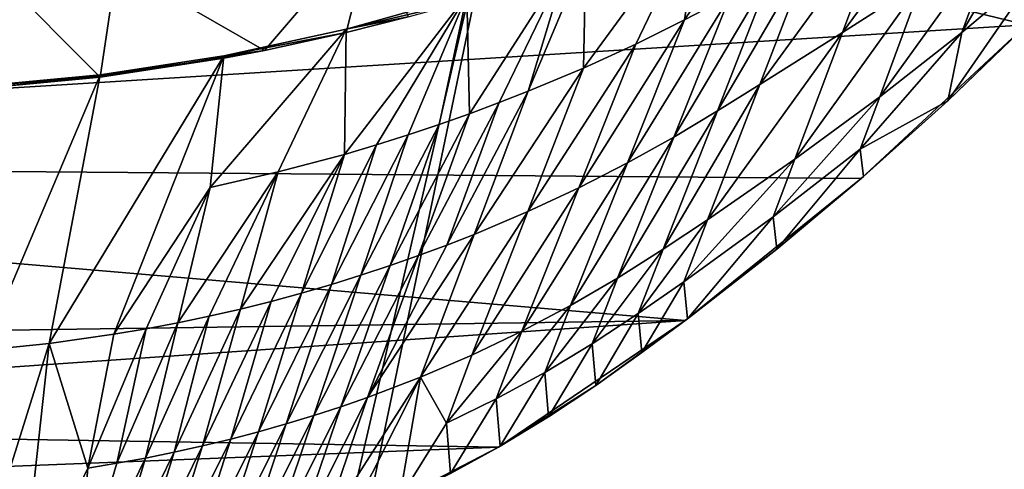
# Model space of a CAD drawing. Header units: metres. Extents: x -1204 to 0, y -809 to 0.
# Tile 77 of 111: x -576 to -395, y -224 to -141. Entities that reach past the tile are written whole.
import ezdxf

# ---------------------------------------------------------------- set-up
doc = ezdxf.new("R2010")
doc.units = ezdxf.units.M

msp = doc.modelspace()

# ---------------------------------------------------------------- linework, layer by layer
at = {"layer": 'top'}
for points in [[(-797.272644, -167.11203, 662.0271), (-390.565918, -141.8452, 662.689331), (-731.955872, -59.277416, 664.851318)], [(-731.955872, -59.277416, 664.851318), (-390.565918, -141.8452, 662.689331), (-376.047058, -126.873741, 663.081421)], [(-450.501495, -119.943573, 340.780518), (-434.392822, -112.350441, 364.400909), (-453.697174, -140.912186, 419.512299)], [(-453.697174, -140.912186, 419.512299), (-434.392822, -112.350441, 364.400909), (-445.30658, -136.444016, 428.878143)], [(-415.811554, -119.86956, 469.62207), (-401.962311, -112.557587, 490.79306), (-424.571503, -143.26329, 521.905518)], [(-401.962311, -112.557587, 490.79306), (-409.828522, -133.843399, 536.164978), (-424.571503, -143.26329, 521.905518)], [(-471.917786, -128.75795, 317.397827), (-450.501495, -119.943573, 340.780518), (-472.369751, -149.80069, 402.428864)], [(-450.501495, -119.943573, 340.780518), (-462.728394, -145.384369, 410.687714), (-472.369751, -149.80069, 402.428864)], [(-462.728394, -145.384369, 410.687714), (-450.501495, -119.943573, 340.780518), (-453.697174, -140.912186, 419.512299)], [(-430.23111, -127.826881, 448.949951), (-415.811554, -119.86956, 469.62207), (-439.840576, -152.832901, 508.030304)], [(-415.811554, -119.86956, 469.62207), (-424.571503, -143.26329, 521.905518), (-439.840576, -152.832901, 508.030304)], [(-395.665955, -124.534836, 550.788269), (-388.815094, -119.908661, 558.226807), (-402.559265, -143.231949, 589.112122)], [(-388.815094, -119.908661, 558.226807), (-387.944916, -130.988281, 596.848816), (-402.559265, -143.231949, 589.112122)], [(-531.228821, -146.570663, 264.158722), (-558.484497, -130.856857, 259.570862), (-511.037231, -122.887848, 267.528809)], [(-516.166626, -143.228409, 267.287048), (-531.228821, -146.570663, 264.158722), (-511.037231, -122.887848, 267.528809)], [(-511.037231, -122.887848, 267.528809), (-504.710419, -140.36409, 267.185699), (-516.166626, -143.228409, 267.287048)], [(-409.828522, -133.843399, 536.164978), (-395.665955, -124.534836, 550.788269), (-417.694946, -155.110092, 581.543945)], [(-395.665955, -124.534836, 550.788269), (-402.559265, -143.231949, 589.112122), (-417.694946, -155.110092, 581.543945)], [(-475.337463, -130.034241, 314.280945), (-471.917786, -128.75795, 317.397827), (-482.597382, -154.10318, 394.770203)], [(-471.917786, -128.75795, 317.397827), (-472.369751, -149.80069, 402.428864), (-482.597382, -154.10318, 394.770203)], [(-437.635254, -132.076294, 438.808685), (-430.23111, -127.826881, 448.949951), (-447.658203, -157.692886, 501.24881)], [(-430.23111, -127.826881, 448.949951), (-439.840576, -152.832901, 508.030304), (-447.658203, -157.692886, 501.24881)], [(-561.604797, -151.475204, 259.205292), (-580.231567, -132.751144, 257.722107), (-558.484497, -130.856857, 259.570862)], [(-531.228821, -146.570663, 264.158722), (-561.604797, -151.475204, 259.205292), (-558.484497, -130.856857, 259.570862)], [(-475.337463, -130.034241, 314.280945), (-493.395264, -158.236313, 387.766876), (-493.876373, -136.342621, 299.731445)], [(-487.926178, -156.194427, 391.18277), (-493.395264, -158.236313, 387.766876), (-475.337463, -130.034241, 314.280945)], [(-482.597382, -154.10318, 394.770203), (-487.926178, -156.194427, 391.18277), (-475.337463, -130.034241, 314.280945)], [(-445.30658, -136.444016, 428.878143), (-437.635254, -132.076294, 438.808685), (-455.690033, -162.5439, 494.624023)], [(-437.635254, -132.076294, 438.808685), (-447.658203, -157.692886, 501.24881), (-455.690033, -162.5439, 494.624023)], [(-402.559265, -143.231949, 589.112122), (-387.944916, -130.988281, 596.848816), (-405.095734, -155.837646, 628.365051)], [(-405.095734, -155.837646, 628.365051), (-387.944916, -130.988281, 596.848816), (-390.036316, -141.317017, 628.365051)], [(-561.604797, -151.475204, 259.205292), (-581.799316, -153.367188, 257.649963), (-580.231567, -132.751144, 257.722107)], [(-424.571503, -143.26329, 521.905518), (-409.828522, -133.843399, 536.164978), (-433.331696, -166.63382, 574.197449)], [(-409.828522, -133.843399, 536.164978), (-417.694946, -155.110092, 581.543945), (-433.331696, -166.63382, 574.197449)], [(-516.159607, -142.602585, 286.35611), (-493.876373, -136.342621, 299.731445), (-516.501465, -165.741959, 375.751495)], [(-493.876373, -136.342621, 299.731445), (-510.552277, -163.979248, 378.504761), (-516.501465, -165.741959, 375.751495)], [(-493.876373, -136.342621, 299.731445), (-516.159607, -142.602585, 286.35611), (-493.45343, -137.251343, 265.364166)], [(-516.159607, -142.602585, 286.35611), (-504.710419, -140.36409, 267.185699), (-493.45343, -137.251343, 265.364166)], [(-493.876373, -136.342621, 299.731445), (-504.713959, -162.135956, 381.426239), (-510.552277, -163.979248, 378.504761)], [(-493.876373, -136.342621, 299.731445), (-498.993103, -160.219284, 384.514435), (-504.713959, -162.135956, 381.426239)], [(-493.395264, -158.236313, 387.766876), (-498.993103, -160.219284, 384.514435), (-493.876373, -136.342621, 299.731445)], [(-455.690033, -162.5439, 494.624023), (-464.225983, -167.309448, 488.372162), (-445.30658, -136.444016, 428.878143)], [(-464.225983, -167.309448, 488.372162), (-453.697174, -140.912186, 419.512299), (-445.30658, -136.444016, 428.878143)], [(-504.710419, -140.36409, 267.185699), (-516.159607, -142.602585, 286.35611), (-516.166626, -143.228409, 267.287048)], [(-462.728394, -145.384369, 410.687714), (-453.697174, -140.912186, 419.512299), (-473.228333, -171.915588, 482.480682)], [(-453.697174, -140.912186, 419.512299), (-464.225983, -167.309448, 488.372162), (-473.228333, -171.915588, 482.480682)], [(-405.095734, -155.837646, 628.365051), (-390.036316, -141.317017, 628.365051), (-390.565918, -141.8452, 662.689331)], [(-797.272644, -167.11203, 662.0271), (-421.121307, -170.231323, 661.945862), (-390.565918, -141.8452, 662.689331)], [(-528.709412, -168.999603, 370.762573), (-541.291565, -171.859161, 366.490204), (-516.159607, -142.602585, 286.35611)], [(-516.159607, -142.602585, 286.35611), (-541.291565, -171.859161, 366.490204), (-538.771301, -147.526352, 276.431)], [(-516.159607, -142.602585, 286.35611), (-538.771301, -147.526352, 276.431), (-516.166626, -143.228409, 267.287048)], [(-516.166626, -143.228409, 267.287048), (-538.771301, -147.526352, 276.431), (-531.228821, -146.570663, 264.158722)], [(-516.501465, -165.741959, 375.751495), (-528.709412, -168.999603, 370.762573), (-516.159607, -142.602585, 286.35611)], [(-439.840576, -152.832901, 508.030304), (-424.571503, -143.26329, 521.905518), (-449.450287, -177.812241, 567.120361)], [(-424.571503, -143.26329, 521.905518), (-433.331696, -166.63382, 574.197449), (-449.450287, -177.812241, 567.120361)], [(-417.694946, -155.110092, 581.543945), (-402.559265, -143.231949, 589.112122), (-421.306854, -164.764191, 604.684937)], [(-421.306854, -164.764191, 604.684937), (-402.559265, -143.231949, 589.112122), (-405.095734, -155.837646, 628.365051)], [(-421.121307, -170.231323, 661.945862), (-405.095734, -155.837646, 628.365051), (-390.565918, -141.8452, 662.689331)], [(-472.369751, -149.80069, 402.428864), (-462.728394, -145.384369, 410.687714), (-482.6716, -176.32959, 476.966064)], [(-462.728394, -145.384369, 410.687714), (-473.228333, -171.915588, 482.480682), (-482.6716, -176.32959, 476.966064)], [(-531.228821, -146.570663, 264.158722), (-538.767578, -147.962936, 264.157654), (-561.604797, -151.475204, 259.205292)], [(-538.771301, -147.526352, 276.431), (-538.767578, -147.962936, 264.157654), (-531.228821, -146.570663, 264.158722)], [(-571.013062, -200.664413, 448.702759), (-561.592346, -151.071686, 269.576752), (-538.771301, -147.526352, 276.431)], [(-538.771301, -147.526352, 276.431), (-559.036987, -198.982529, 450.564362), (-571.013062, -200.664413, 448.702759)], [(-538.767578, -147.962936, 264.157654), (-561.596069, -151.278183, 264.157532), (-561.604797, -151.475204, 259.205292)], [(-561.592346, -151.071686, 269.576752), (-561.596069, -151.278183, 264.157532), (-538.767578, -147.962936, 264.157654)], [(-538.771301, -147.526352, 276.431), (-561.592346, -151.071686, 269.576752), (-538.767578, -147.962936, 264.157654)], [(-541.291565, -171.859161, 366.490204), (-559.036987, -198.982529, 450.564362), (-538.771301, -147.526352, 276.431)], [(-482.597382, -154.10318, 394.770203), (-472.369751, -149.80069, 402.428864), (-492.535736, -180.517166, 471.850769)], [(-472.369751, -149.80069, 402.428864), (-482.6716, -176.32959, 476.966064), (-492.535736, -180.517166, 471.850769)], [(-561.596069, -151.278183, 264.157532), (-584.578491, -153.275223, 264.157562), (-581.799316, -153.367188, 257.649963)], [(-584.565918, -153.219864, 265.514893), (-584.578491, -153.275223, 264.157562), (-561.596069, -151.278183, 264.157532)], [(-561.592346, -151.071686, 269.576752), (-584.565918, -153.219864, 265.514893), (-561.596069, -151.278183, 264.157532)], [(-584.565918, -153.219864, 265.514893), (-561.592346, -151.071686, 269.576752), (-583.136475, -201.882736, 447.355621)], [(-583.136475, -201.882736, 447.355621), (-561.592346, -151.071686, 269.576752), (-571.013062, -200.664413, 448.702759)], [(-561.604797, -151.475204, 259.205292), (-561.596069, -151.278183, 264.157532), (-581.799316, -153.367188, 257.649963)], [(-492.535736, -180.517166, 471.850769), (-497.620758, -182.515839, 469.453491), (-482.597382, -154.10318, 394.770203)], [(-497.620758, -182.515839, 469.453491), (-487.926178, -156.194427, 391.18277), (-482.597382, -154.10318, 394.770203)], [(-447.658203, -157.692886, 501.24881), (-439.840576, -152.832901, 508.030304), (-457.681366, -183.281418, 563.699158)], [(-439.840576, -152.832901, 508.030304), (-449.450287, -177.812241, 567.120361), (-457.681366, -183.281418, 563.699158)], [(-493.395264, -158.236313, 387.766876), (-487.926178, -156.194427, 391.18277), (-502.80481, -184.445496, 467.169617)], [(-487.926178, -156.194427, 391.18277), (-497.620758, -182.515839, 469.453491), (-502.80481, -184.445496, 467.169617)], [(-433.331696, -166.63382, 574.197449), (-417.694946, -155.110092, 581.543945), (-437.362823, -177.312347, 600.928833)], [(-437.362823, -177.312347, 600.928833), (-417.694946, -155.110092, 581.543945), (-421.306854, -164.764191, 604.684937)], [(-405.095734, -155.837646, 628.365051), (-420.652863, -169.824814, 628.365051), (-421.306854, -164.764191, 604.684937)], [(-421.121307, -170.231323, 661.945862), (-420.652863, -169.824814, 628.365051), (-405.095734, -155.837646, 628.365051)], [(-455.690033, -162.5439, 494.624023), (-447.658203, -157.692886, 501.24881), (-466.073761, -188.614578, 560.380493)], [(-447.658203, -157.692886, 501.24881), (-457.681366, -183.281418, 563.699158), (-466.073761, -188.614578, 560.380493)], [(-502.80481, -184.445496, 467.169617), (-508.080811, -186.300751, 464.994446), (-493.395264, -158.236313, 387.766876)], [(-508.080811, -186.300751, 464.994446), (-498.993103, -160.219284, 384.514435), (-493.395264, -158.236313, 387.766876)], [(-498.993103, -160.219284, 384.514435), (-513.445129, -188.077255, 462.92868), (-504.713959, -162.135956, 381.426239)], [(-508.080811, -186.300751, 464.994446), (-513.445129, -188.077255, 462.92868), (-498.993103, -160.219284, 384.514435)], [(-504.713959, -162.135956, 381.426239), (-513.445129, -188.077255, 462.92868), (-518.893738, -189.770844, 460.973999)], [(-504.713959, -162.135956, 381.426239), (-518.893738, -189.770844, 460.973999), (-510.552277, -163.979248, 378.504761)], [(-466.073761, -188.614578, 560.380493), (-474.755066, -193.676682, 557.24292), (-455.690033, -162.5439, 494.624023)], [(-474.755066, -193.676682, 557.24292), (-464.225983, -167.309448, 488.372162), (-455.690033, -162.5439, 494.624023)], [(-516.501465, -165.741959, 375.751495), (-510.552277, -163.979248, 378.504761), (-524.422058, -191.377228, 459.131592)], [(-510.552277, -163.979248, 378.504761), (-518.893738, -189.770844, 460.973999), (-524.422058, -191.377228, 459.131592)], [(-421.306854, -164.764191, 604.684937), (-436.686279, -183.262299, 628.365051), (-437.362823, -177.312347, 600.928833)], [(-420.652863, -169.824814, 628.365051), (-436.686279, -183.262299, 628.365051), (-421.306854, -164.764191, 604.684937)], [(-756.035461, -200.712067, 661.147095), (-453.574677, -196.426483, 661.259766), (-797.272644, -167.11203, 662.0271)], [(-453.574677, -196.426483, 661.259766), (-421.121307, -170.231323, 661.945862), (-797.272644, -167.11203, 662.0271)], [(-530.026062, -192.892609, 457.403473), (-535.701965, -194.313431, 455.792114), (-516.501465, -165.741959, 375.751495)], [(-535.701965, -194.313431, 455.792114), (-528.709412, -168.999603, 370.762573), (-516.501465, -165.741959, 375.751495)], [(-524.422058, -191.377228, 459.131592), (-530.026062, -192.892609, 457.403473), (-516.501465, -165.741959, 375.751495)], [(-449.450287, -177.812241, 567.120361), (-433.331696, -166.63382, 574.197449), (-453.85434, -189.317154, 597.337524)], [(-453.85434, -189.317154, 597.337524), (-433.331696, -166.63382, 574.197449), (-437.362823, -177.312347, 600.928833)], [(-541.445557, -195.636185, 454.300232), (-547.252625, -196.857452, 452.930573), (-528.709412, -168.999603, 370.762573)], [(-528.709412, -168.999603, 370.762573), (-547.252625, -196.857452, 452.930573), (-541.291565, -171.859161, 366.490204)], [(-535.701965, -194.313431, 455.792114), (-541.445557, -195.636185, 454.300232), (-528.709412, -168.999603, 370.762573)], [(-473.228333, -171.915588, 482.480682), (-464.225983, -167.309448, 488.372162), (-483.728516, -198.416306, 554.28479)], [(-464.225983, -167.309448, 488.372162), (-474.755066, -193.676682, 557.24292), (-483.728516, -198.416306, 554.28479)], [(-453.574677, -196.426483, 661.259766), (-436.686279, -183.262299, 628.365051), (-421.121307, -170.231323, 661.945862)], [(-436.686279, -183.262299, 628.365051), (-420.652863, -169.824814, 628.365051), (-421.121307, -170.231323, 661.945862)], [(-541.291565, -171.859161, 366.490204), (-553.118164, -197.973953, 451.684906), (-559.036987, -198.982529, 450.564362)], [(-547.252625, -196.857452, 452.930573), (-553.118164, -197.973953, 451.684906), (-541.291565, -171.859161, 366.490204)], [(-482.6716, -176.32959, 476.966064), (-473.228333, -171.915588, 482.480682), (-492.973724, -202.827881, 551.514587)], [(-473.228333, -171.915588, 482.480682), (-483.728516, -198.416306, 554.28479), (-492.973724, -202.827881, 551.514587)], [(-492.535736, -180.517166, 471.850769), (-482.6716, -176.32959, 476.966064), (-502.474365, -206.900818, 548.942627)], [(-482.6716, -176.32959, 476.966064), (-492.973724, -202.827881, 551.514587), (-502.474365, -206.900818, 548.942627)], [(-457.681366, -183.281418, 563.699158), (-449.450287, -177.812241, 567.120361), (-462.254181, -195.121704, 595.615967)], [(-462.254181, -195.121704, 595.615967), (-449.450287, -177.812241, 567.120361), (-453.85434, -189.317154, 597.337524)], [(-437.362823, -177.312347, 600.928833), (-453.180328, -196.129929, 628.365051), (-453.85434, -189.317154, 597.337524)], [(-436.686279, -183.262299, 628.365051), (-453.180328, -196.129929, 628.365051), (-437.362823, -177.312347, 600.928833)], [(-502.474365, -206.900818, 548.942627), (-512.214539, -210.625061, 546.583496), (-492.535736, -180.517166, 471.850769)], [(-512.214539, -210.625061, 546.583496), (-497.620758, -182.515839, 469.453491), (-492.535736, -180.517166, 471.850769)], [(-502.80481, -184.445496, 467.169617), (-497.620758, -182.515839, 469.453491), (-512.214539, -210.625061, 546.583496)], [(-466.073761, -188.614578, 560.380493), (-457.681366, -183.281418, 563.699158), (-470.787079, -200.739197, 593.955078)], [(-470.787079, -200.739197, 593.955078), (-457.681366, -183.281418, 563.699158), (-462.254181, -195.121704, 595.615967)], [(-453.574677, -196.426483, 661.259766), (-453.180328, -196.129929, 628.365051), (-436.686279, -183.262299, 628.365051)], [(-512.214539, -210.625061, 546.583496), (-517.168762, -212.353104, 545.485474), (-502.80481, -184.445496, 467.169617)], [(-517.168762, -212.353104, 545.485474), (-508.080811, -186.300751, 464.994446), (-502.80481, -184.445496, 467.169617)], [(-517.168762, -212.353104, 545.485474), (-522.176453, -213.990097, 544.441956), (-508.080811, -186.300751, 464.994446)], [(-522.176453, -213.990097, 544.441956), (-513.445129, -188.077255, 462.92868), (-508.080811, -186.300751, 464.994446)], [(-513.445129, -188.077255, 462.92868), (-527.235352, -215.534729, 543.453918), (-518.893738, -189.770844, 460.973999)], [(-522.176453, -213.990097, 544.441956), (-527.235352, -215.534729, 543.453918), (-513.445129, -188.077255, 462.92868)], [(-474.755066, -193.676682, 557.24292), (-466.073761, -188.614578, 560.380493), (-479.524689, -206.01416, 592.382629)], [(-479.524689, -206.01416, 592.382629), (-466.073761, -188.614578, 560.380493), (-470.787079, -200.739197, 593.955078)], [(-524.422058, -191.377228, 459.131592), (-518.893738, -189.770844, 460.973999), (-532.342834, -216.985687, 542.522095)], [(-518.893738, -189.770844, 460.973999), (-527.235352, -215.534729, 543.453918), (-532.342834, -216.985687, 542.522095)], [(-453.85434, -189.317154, 597.337524), (-461.590179, -202.350174, 628.365051), (-462.254181, -195.121704, 595.615967)], [(-453.180328, -196.129929, 628.365051), (-461.590179, -202.350174, 628.365051), (-453.85434, -189.317154, 597.337524)], [(-532.342834, -216.985687, 542.522095), (-537.496704, -218.341919, 541.647583), (-524.422058, -191.377228, 459.131592)], [(-537.496704, -218.341919, 541.647583), (-530.026062, -192.892609, 457.403473), (-524.422058, -191.377228, 459.131592)], [(-542.694641, -219.602585, 540.831543), (-547.934448, -220.766815, 540.075256), (-535.701965, -194.313431, 455.792114)], [(-547.934448, -220.766815, 540.075256), (-541.445557, -195.636185, 454.300232), (-535.701965, -194.313431, 455.792114)], [(-537.496704, -218.341919, 541.647583), (-542.694641, -219.602585, 540.831543), (-530.026062, -192.892609, 457.403473)], [(-542.694641, -219.602585, 540.831543), (-535.701965, -194.313431, 455.792114), (-530.026062, -192.892609, 457.403473)], [(-483.728516, -198.416306, 554.28479), (-474.755066, -193.676682, 557.24292), (-488.483643, -210.902969, 590.899536)], [(-488.483643, -210.902969, 590.899536), (-474.755066, -193.676682, 557.24292), (-479.524689, -206.01416, 592.382629)], [(-547.934448, -220.766815, 540.075256), (-553.213806, -221.833771, 539.380005), (-541.445557, -195.636185, 454.300232)], [(-553.213806, -221.833771, 539.380005), (-547.252625, -196.857452, 452.930573), (-541.445557, -195.636185, 454.300232)], [(-462.254181, -195.121704, 595.615967), (-470.111084, -208.417023, 628.365051), (-470.787079, -200.739197, 593.955078)], [(-461.590179, -202.350174, 628.365051), (-470.111084, -208.417023, 628.365051), (-462.254181, -195.121704, 595.615967)], [(-461.590179, -202.350174, 628.365051), (-453.180328, -196.129929, 628.365051), (-453.574677, -196.426483, 661.259766)], [(-756.035461, -200.712067, 661.147095), (-734.088074, -215.793106, 660.752136), (-453.574677, -196.426483, 661.259766)], [(-734.088074, -215.793106, 660.752136), (-488.069458, -219.836548, 660.646545), (-453.574677, -196.426483, 661.259766)], [(-553.118164, -197.973953, 451.684906), (-563.881409, -223.672302, 538.176392), (-559.036987, -198.982529, 450.564362)], [(-553.118164, -197.973953, 451.684906), (-558.530273, -222.802567, 538.746765), (-563.881409, -223.672302, 538.176392)], [(-553.213806, -221.833771, 539.380005), (-558.530273, -222.802567, 538.746765), (-547.252625, -196.857452, 452.930573)], [(-558.530273, -222.802567, 538.746765), (-553.118164, -197.973953, 451.684906), (-547.252625, -196.857452, 452.930573)], [(-470.111084, -208.417023, 628.365051), (-453.574677, -196.426483, 661.259766), (-488.069458, -219.836548, 660.646545)], [(-470.111084, -208.417023, 628.365051), (-461.590179, -202.350174, 628.365051), (-453.574677, -196.426483, 661.259766)], [(-559.036987, -198.982529, 450.564362), (-563.881409, -223.672302, 538.176392), (-571.013062, -200.664413, 448.702759)], [(-492.973724, -202.827881, 551.514587), (-483.728516, -198.416306, 554.28479), (-497.644623, -215.409348, 589.510132)], [(-497.644623, -215.409348, 589.510132), (-483.728516, -198.416306, 554.28479), (-488.483643, -210.902969, 590.899536)], [(-586.738159, -250.871429, 628.365051), (-583.136475, -201.882736, 447.355621), (-571.013062, -200.664413, 448.702759)], [(-576.340454, -249.728729, 628.365051), (-586.738159, -250.871429, 628.365051), (-571.013062, -200.664413, 448.702759)], [(-571.013062, -200.664413, 448.702759), (-563.881409, -223.672302, 538.176392), (-576.340454, -249.728729, 628.365051)], [(-470.787079, -200.739197, 593.955078), (-478.809967, -214.225174, 628.365051), (-479.524689, -206.01416, 592.382629)], [(-470.111084, -208.417023, 628.365051), (-478.809967, -214.225174, 628.365051), (-470.787079, -200.739197, 593.955078)], [(-502.474365, -206.900818, 548.942627), (-492.973724, -202.827881, 551.514587), (-497.644623, -215.409348, 589.510132)], [(-515.878174, -233.52269, 628.365051), (-520.731445, -235.472626, 628.365051), (-502.474365, -206.900818, 548.942627)], [(-520.731445, -235.472626, 628.365051), (-512.214539, -210.625061, 546.583496), (-502.474365, -206.900818, 548.942627)], [(-506.304504, -229.307953, 628.365051), (-515.878174, -233.52269, 628.365051), (-502.474365, -206.900818, 548.942627)], [(-497.644623, -215.409348, 589.510132), (-506.304504, -229.307953, 628.365051), (-502.474365, -206.900818, 548.942627)], [(-479.524689, -206.01416, 592.382629), (-487.750977, -219.652817, 628.365051), (-488.483643, -210.902969, 590.899536)], [(-478.809967, -214.225174, 628.365051), (-487.750977, -219.652817, 628.365051), (-479.524689, -206.01416, 592.382629)], [(-478.809967, -214.225174, 628.365051), (-470.111084, -208.417023, 628.365051), (-488.069458, -219.836548, 660.646545)], [(-520.731445, -235.472626, 628.365051), (-525.626404, -237.316086, 628.365051), (-512.214539, -210.625061, 546.583496)], [(-525.626404, -237.316086, 628.365051), (-517.168762, -212.353104, 545.485474), (-512.214539, -210.625061, 546.583496)], [(-525.626404, -237.316086, 628.365051), (-530.561096, -239.052109, 628.365051), (-517.168762, -212.353104, 545.485474)], [(-530.561096, -239.052109, 628.365051), (-522.176453, -213.990097, 544.441956), (-517.168762, -212.353104, 545.485474)], [(-488.483643, -210.902969, 590.899536), (-496.922882, -224.681778, 628.365051), (-497.644623, -215.409348, 589.510132)], [(-487.750977, -219.652817, 628.365051), (-496.922882, -224.681778, 628.365051), (-488.483643, -210.902969, 590.899536)], [(-530.561096, -239.052109, 628.365051), (-535.53302, -240.679855, 628.365051), (-522.176453, -213.990097, 544.441956)], [(-535.53302, -240.679855, 628.365051), (-527.235352, -215.534729, 543.453918), (-522.176453, -213.990097, 544.441956)], [(-488.069458, -219.836548, 660.646545), (-487.750977, -219.652817, 628.365051), (-478.809967, -214.225174, 628.365051)], [(-734.088074, -215.793106, 660.752136), (-710.717712, -228.542419, 660.418274), (-488.069458, -219.836548, 660.646545)], [(-532.342834, -216.985687, 542.522095), (-527.235352, -215.534729, 543.453918), (-540.539612, -242.198593, 628.365051)], [(-527.235352, -215.534729, 543.453918), (-535.53302, -240.679855, 628.365051), (-540.539612, -242.198593, 628.365051)], [(-496.922882, -224.681778, 628.365051), (-506.304504, -229.307953, 628.365051), (-497.644623, -215.409348, 589.510132)], [(-540.539612, -242.198593, 628.365051), (-545.578247, -243.60759, 628.365051), (-532.342834, -216.985687, 542.522095)], [(-545.578247, -243.60759, 628.365051), (-537.496704, -218.341919, 541.647583), (-532.342834, -216.985687, 542.522095)], [(-710.717712, -228.542419, 660.418274), (-506.583282, -229.433746, 660.395203), (-488.069458, -219.836548, 660.646545)], [(-550.646484, -244.906143, 628.365051), (-555.741638, -246.093842, 628.365051), (-542.694641, -219.602585, 540.831543)], [(-555.741638, -246.093842, 628.365051), (-547.934448, -220.766815, 540.075256), (-542.694641, -219.602585, 540.831543)], [(-545.578247, -243.60759, 628.365051), (-550.646484, -244.906143, 628.365051), (-537.496704, -218.341919, 541.647583)], [(-550.646484, -244.906143, 628.365051), (-542.694641, -219.602585, 540.831543), (-537.496704, -218.341919, 541.647583)], [(-506.583282, -229.433746, 660.395203), (-496.922882, -224.681778, 628.365051), (-488.069458, -219.836548, 660.646545)], [(-496.922882, -224.681778, 628.365051), (-487.750977, -219.652817, 628.365051), (-488.069458, -219.836548, 660.646545)], [(-555.741638, -246.093842, 628.365051), (-560.861145, -247.170303, 628.365051), (-547.934448, -220.766815, 540.075256)], [(-560.861145, -247.170303, 628.365051), (-553.213806, -221.833771, 539.380005), (-547.934448, -220.766815, 540.075256)], [(-560.861145, -247.170303, 628.365051), (-566.00238, -248.135162, 628.365051), (-553.213806, -221.833771, 539.380005)], [(-566.00238, -248.135162, 628.365051), (-558.530273, -222.802567, 538.746765), (-553.213806, -221.833771, 539.380005)], [(-558.530273, -222.802567, 538.746765), (-566.00238, -248.135162, 628.365051), (-563.881409, -223.672302, 538.176392)], [(-563.881409, -223.672302, 538.176392), (-566.00238, -248.135162, 628.365051), (-576.340454, -249.728729, 628.365051)]]:
    msp.add_3dface(points, dxfattribs=at)
at = {"layer": 'top0123459'}
for points in [[(-10, -10, 90), (-602.021179, -625.846375, 90), (-1194.042358, -10, 90)], [(-594.006104, -626.560364, 90), (-602.021179, -625.846375, 90), (-10, -10, 90)], [(-585.781799, -628.854126, 90), (-594.006104, -626.560364, 90), (-10, -10, 90)], [(-577.802734, -632.855408, 90), (-585.781799, -628.854126, 90), (-10, -10, 90)], [(-10, -10, 90), (-570.615173, -638.481506, 90), (-577.802734, -632.855408, 90)], [(-317.021149, -753.244812, 90), (-570.615173, -638.481506, 90), (-10, -10, 90)], [(-360.52652, -81.898285, 118.593521), (-421.769043, -85.030029, 118.538857), (-67.645378, -246.592377, 115.718773)], [(-67.645378, -246.592377, 115.718773), (-421.769043, -85.030029, 118.538857), (-482.169464, -87.233986, 118.500389)], [(-590.164673, -606.131226, 109.443001), (-482.169464, -87.233986, 118.500389), (-602.021179, -605.043579, 109.461983)], [(-482.169464, -87.233986, 118.500389), (-602.021118, -88.983696, 118.469841), (-602.021179, -605.043579, 109.461983)], [(-590.164673, -606.131226, 109.443001), (-64.054756, -324.029175, 114.367111), (-482.169464, -87.233986, 118.500389)], [(-64.054756, -324.029175, 114.367111), (-65.505524, -284.940216, 115.049408), (-482.169464, -87.233986, 118.500389)], [(-482.169464, -87.233986, 118.500389), (-65.505524, -284.940216, 115.049408), (-67.645378, -246.592377, 115.718773)]]:
    msp.add_3dface(points, dxfattribs=at)

doc.saveas('drawing.dxf')
